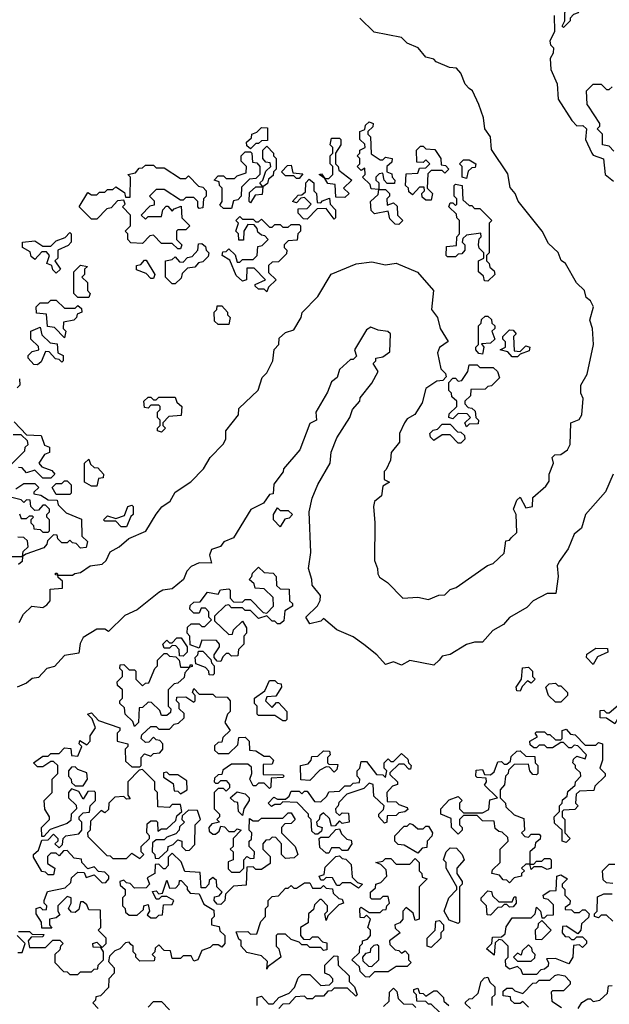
# Model space of a CAD drawing. Extents: x 2494118 to 2687960, y 757339 to 915227.
# Tile 166 of 256: x 2649269 to 2651455, y 786460 to 790109. Entities that reach past the tile are written whole.
import ezdxf

# ---------------------------------------------------------------- set-up
doc = ezdxf.new("R2010")
doc.units = 0

msp = doc.modelspace()

# ---------------------------------------------------------------- linework, layer by layer
at = {"layer": '0CON20XD'}
for points in [[(2651285, 790080), (2651280, 790085), (2651290, 790105), (2651290, 790135), (2651300, 790165), (2651315, 790180), (2651335, 790180), (2651347, 790163), (2651340, 790135), (2651321.7, 790128.3), (2651310, 790115), (2651310, 790105), (2651285, 790080)], [(2651250.8, 790125), (2651251.2, 790065), (2651235, 790030), (2651236.4, 790016.4), (2651247.5, 790005), (2651246.7, 789985), (2651236, 789965), (2651238.6, 789925), (2651261.2, 789871.2), (2651265.7, 789815), (2651316.2, 789735), (2651335, 789716.2), (2651356.7, 789716.7), (2651370, 789705), (2651366.7, 789665), (2651390, 789615), (2651395, 789606.7), (2651433.3, 789593.3), (2651440, 789535), (2651470.7, 789510.7)], [(2649267.5, 787875), (2649283.9, 787906.1), (2649313.9, 787936.1), (2649355, 787931.2), (2649370, 787940), (2649382.5, 787955), (2649381.7, 787998.3), (2649428.3, 788001.7), (2649428.3, 788028.3), (2649411.7, 788041.7), (2649410, 788050), (2649401.7, 788051.7), (2649401.7, 788058.3), (2649408.3, 788058.3), (2649410, 788050), (2649465, 788050), (2649473, 788057), (2649495, 788060), (2649530, 788085), (2649575, 788091.2), (2649590, 788105), (2649605, 788136.7), (2649637.5, 788155), (2649673.8, 788186.2), (2649736.3, 788213.7), (2649775, 788276.7), (2649796.7, 788303.3), (2649826.7, 788325), (2649845, 788357.5), (2649904.1, 788395.9), (2649951.2, 788445), (2649975, 788486.7), (2650024.1, 788535.9), (2650033.8, 788555), (2650033.3, 788585), (2650080, 788645), (2650081.7, 788668.3), (2650153.6, 788736.4), (2650167.5, 788782.5), (2650185, 788800), (2650207.5, 788845), (2650213, 788887), (2650230, 788905), (2650231.7, 788928.3), (2650255, 788950), (2650285, 788960), (2650312.5, 789005), (2650316.4, 789023.6), (2650375, 789083.3), (2650424.2, 789165.8), (2650516.1, 789203.9), (2650575, 789211.2), (2650625, 789201.2), (2650665, 789206.2), (2650743.6, 789173.6), (2650803.3, 789105), (2650795.5, 789035), (2650817.5, 789005), (2650828, 788965), (2650857, 788917), (2650825.7, 788894.3), (2650818.6, 788875), (2650830, 788815), (2650848.3, 788798.3), (2650850, 788785), (2650838.3, 788771.7), (2650815, 788770), (2650775, 788742.5), (2650760.7, 788689.3), (2650733.6, 788646.4), (2650705, 788630), (2650696.2, 788615), (2650676.7, 788575), (2650677, 788543), (2650646.7, 788505), (2650643.3, 788476.7), (2650628.3, 788441.7), (2650620, 788435), (2650620, 788405), (2650640, 788395), (2650615, 788380), (2650610, 788345), (2650585, 788323.3), (2650580.6, 788305), (2650585.8, 788245), (2650584.3, 788105), (2650596.2, 788075), (2650596.9, 788055), (2650603.1, 788043.1), (2650633.2, 788023.2), (2650690, 787965), (2650745, 787968.8), (2650785, 787960), (2650823.6, 787976.4), (2650845, 787977.5), (2650865, 787997.5), (2650887.5, 788005), (2651003.9, 788086.1), (2651025, 788093.8), (2651065, 788132.5), (2651071.7, 788178.3), (2651085, 788180), (2651091.7, 788188.3), (2651111.7, 788208.3), (2651110, 788275), (2651100, 788295), (2651111.7, 788328.3), (2651125, 788340), (2651145, 788300), (2651170, 788305), (2651171.7, 788338.3), (2651220, 788380), (2651231.7, 788398.3), (2651232.5, 788425), (2651247.5, 788465), (2651243, 788487), (2651253, 788497), (2651275, 788497.5), (2651300, 788515), (2651310, 788535), (2651312.5, 788615), (2651343, 788627), (2651353.3, 788645), (2651357.5, 788705), (2651350, 788725), (2651350, 788755), (2651373.3, 788795), (2651396.2, 788905), (2651392.5, 788965), (2651382.5, 788995), (2651396, 789045), (2651385, 789066.7), (2651369.3, 789079.3), (2651362.5, 789105), (2651333.3, 789133.3), (2651292.5, 789205), (2651276.7, 789216.7), (2651265, 789246.7), (2651230, 789280), (2651206.2, 789325), (2651117, 789437), (2651106, 789465), (2651087.1, 789487.1), (2651078.3, 789538.3), (2651018.1, 789628.1), (2651014.3, 789675), (2650993.8, 789705), (2650988.6, 789745), (2650971.4, 789795), (2650948, 789845), (2650935, 789853.8), (2650920.3, 789870.3), (2650905, 789911.2), (2650888.9, 789928.9), (2650862, 789932), (2650813.3, 789953.3), (2650805, 789962.5), (2650775, 789970), (2650746.2, 790005), (2650705, 790022.5), (2650685, 790043.3), (2650583, 790063), (2650530, 790115)], [(2651471.7, 789621.7), (2651455, 789640), (2651430, 789645), (2651430, 789685), (2651410, 789705), (2651420, 789715), (2651420, 789725), (2651378.3, 789788.3), (2651372.5, 789795), (2651370, 789845), (2651395, 789870), (2651425, 789870), (2651445, 789850), (2651455, 789850), (2651465, 789860)], [(2650675, 789350), (2650661.7, 789351.7), (2650641.7, 789371.7), (2650635, 789400), (2650585, 789390), (2650571.7, 789401.7), (2650570, 789435), (2650598.3, 789461.7), (2650600, 789480), (2650571.7, 789481.7), (2650568.3, 789498.3), (2650540, 789525), (2650550, 789535), (2650548.3, 789558.3), (2650535, 789550), (2650520, 789565), (2650530, 789575), (2650530, 789595), (2650520, 789605), (2650530, 789615), (2650530, 789625), (2650550, 789635), (2650548.3, 789648.3), (2650530, 789665), (2650530, 789695), (2650548.3, 789701.7), (2650551.7, 789718.3), (2650565, 789730), (2650580, 789725), (2650578.3, 789711.7), (2650560, 789695), (2650560, 789685), (2650570, 789675), (2650571.7, 789611.7), (2650605, 789590), (2650615, 789590), (2650625, 789600), (2650650, 789595), (2650648.3, 789581.7), (2650630, 789565), (2650630, 789545), (2650648.3, 789538.3), (2650650, 789525), (2650660, 789515), (2650658.3, 789501.7), (2650631.7, 789501.7), (2650620, 789515), (2650615, 789540), (2650601.7, 789538.3), (2650590, 789525), (2650590, 789515), (2650600, 789505), (2650600, 789480), (2650625, 789480), (2650640, 789465), (2650640, 789455), (2650630, 789445), (2650631.7, 789421.7), (2650655, 789430), (2650668.3, 789418.3), (2650670, 789385), (2650690, 789365), (2650675, 789350)], [(2650125, 789630), (2650111.7, 789641.7), (2650110, 789655), (2650128.3, 789671.7), (2650130, 789685), (2650148.3, 789691.7), (2650165, 789710), (2650188.3, 789708.3), (2650188.3, 789661.7), (2650165, 789660), (2650155, 789650), (2650145, 789650), (2650125, 789630)], [(2650475, 789450), (2650441.7, 789451.7), (2650438.3, 789498.3), (2650411.7, 789501.7), (2650400, 789520), (2650380, 789535), (2650388.3, 789538.3), (2650400, 789520), (2650415, 789520), (2650430, 789535), (2650430, 789565), (2650420, 789575), (2650420, 789605), (2650430, 789615), (2650430, 789635), (2650420, 789645), (2650425, 789670), (2650455, 789670), (2650460, 789665), (2650460, 789645), (2650440, 789615), (2650440, 789575), (2650450, 789565), (2650451.7, 789551.7), (2650500, 789515), (2650470, 789485), (2650490, 789465), (2650475, 789450)], [(2650055, 789410), (2650025, 789410), (2650011.7, 789421.7), (2650020, 789435), (2650020, 789485), (2650010, 789495), (2650008.3, 789508.3), (2649990, 789515), (2650005, 789530), (2650025, 789530), (2650035, 789520), (2650065, 789520), (2650075, 789530), (2650108.3, 789541.7), (2650110, 789565), (2650090, 789585), (2650090, 789605), (2650105, 789620), (2650125, 789620), (2650130, 789615), (2650131.7, 789581.7), (2650148.3, 789578.3), (2650160, 789565), (2650160, 789535), (2650145, 789520), (2650121.7, 789518.3), (2650091.7, 789488.3), (2650090, 789455), (2650078.3, 789441.7), (2650061.7, 789438.3), (2650055, 789410)], [(2650125, 789430), (2650120, 789435), (2650121.7, 789468.3), (2650145, 789490), (2650170, 789490), (2650160, 789505), (2650170, 789515), (2650181.7, 789548.3), (2650200, 789565), (2650198.3, 789578.3), (2650181.7, 789581.7), (2650170, 789595), (2650170, 789625), (2650185, 789640), (2650210, 789615), (2650210, 789605), (2650220, 789595), (2650220, 789555), (2650210, 789545), (2650208.3, 789531.7), (2650191.7, 789518.3), (2650188.3, 789501.7), (2650170, 789490), (2650168.3, 789461.7), (2650141.7, 789458.3), (2650125, 789430)], [(2650795, 789440), (2650775, 789440), (2650761.7, 789451.7), (2650760, 789465), (2650770, 789475), (2650768.3, 789488.3), (2650751.7, 789488.3), (2650725, 789460), (2650711.7, 789471.7), (2650710, 789485), (2650700, 789495), (2650701.7, 789538.3), (2650745, 789540), (2650751.7, 789558.3), (2650775, 789560), (2650790, 789575), (2650775, 789590), (2650765, 789580), (2650741.7, 789581.7), (2650740, 789625), (2650755, 789640), (2650765, 789640), (2650775, 789630), (2650808.3, 789628.3), (2650830, 789595), (2650831.7, 789571.7), (2650848.3, 789568.3), (2650860, 789555), (2650845, 789540), (2650835, 789550), (2650795, 789550), (2650781.7, 789538.3), (2650780, 789485), (2650800, 789465), (2650795, 789440)], [(2649865, 789260), (2649855, 789260), (2649835, 789280), (2649795, 789280), (2649765, 789310), (2649751.7, 789308.3), (2649725, 789280), (2649681.7, 789281.7), (2649670, 789295), (2649670, 789315), (2649660, 789325), (2649680, 789345), (2649680, 789385), (2649650, 789415), (2649660, 789425), (2649655, 789440), (2649631.7, 789438.3), (2649608.3, 789411.7), (2649591.7, 789408.3), (2649555, 789370), (2649535, 789370), (2649490, 789415), (2649521.7, 789468.3), (2649535, 789460), (2649555, 789460), (2649565, 789470), (2649585, 789470), (2649595, 789480), (2649615, 789480), (2649625, 789490), (2649658.3, 789468.3), (2649661.7, 789451.7), (2649678.3, 789451.7), (2649680, 789525), (2649670, 789535), (2649698.3, 789541.7), (2649711.7, 789558.3), (2649725, 789560), (2649735, 789570), (2649765, 789570), (2649775, 789560), (2649805, 789560), (2649865, 789520), (2649885, 789520), (2649895, 789530), (2649931.7, 789491.7), (2649948.3, 789488.3), (2649960, 789475), (2649960, 789455), (2649950, 789445), (2649948.3, 789411.7), (2649935, 789410), (2649930, 789415), (2649930, 789435), (2649915, 789450), (2649885, 789450), (2649875, 789440), (2649865, 789440), (2649805, 789480), (2649775, 789480), (2649750, 789455), (2649768.3, 789438.3), (2649768.3, 789421.7), (2649751.7, 789418.3), (2649720, 789385), (2649735, 789370), (2649745, 789380), (2649795, 789380), (2649800, 789405), (2649811.7, 789418.3), (2649818.3, 789418.3), (2649835, 789400), (2649841.7, 789408.3), (2649868.3, 789418.3), (2649870, 789375), (2649900, 789345), (2649885, 789330), (2649855, 789330), (2649850, 789325), (2649850, 789295), (2649870, 789275), (2649865, 789260)], [(2650305, 789520), (2650295, 789520), (2650285, 789530), (2650255, 789530), (2650240, 789545), (2650261.7, 789568.3), (2650275, 789570), (2650281.7, 789541.7), (2650318.3, 789538.3), (2650305, 789520)], [(2650925, 789520), (2650910, 789525), (2650910, 789565), (2650900, 789575), (2650915, 789590), (2650935, 789590), (2650960, 789575), (2650958.3, 789561.7), (2650945, 789560), (2650931.7, 789548.3), (2650925, 789520)], [(2650435, 789370), (2650405, 789410), (2650371.7, 789408.3), (2650335, 789370), (2650321.7, 789371.7), (2650301.7, 789391.7), (2650301.7, 789408.3), (2650335, 789410), (2650350, 789425), (2650325, 789450), (2650311.7, 789448.3), (2650295, 789430), (2650280, 789435), (2650301.7, 789458.3), (2650315, 789460), (2650328.3, 789471.7), (2650330, 789505), (2650341.7, 789518.3), (2650360, 789505), (2650360, 789475), (2650370, 789465), (2650371.7, 789431.7), (2650385, 789430), (2650391.7, 789438.3), (2650418.3, 789448.3), (2650420, 789425), (2650440, 789405), (2650440, 789375), (2650435, 789370)], [(2651005, 789140), (2650991.7, 789141.7), (2650988.3, 789158.3), (2650970, 789175), (2650970, 789215), (2650990, 789225), (2650990, 789245), (2650973, 789263), (2650970, 789275), (2650972.5, 789297.5), (2650980, 789305), (2650978.3, 789318.3), (2650925, 789310), (2650911.7, 789298.3), (2650910, 789285), (2650920, 789275), (2650920, 789255), (2650908.3, 789241.7), (2650895, 789240), (2650885, 789230), (2650855, 789230), (2650850, 789235), (2650851.7, 789268.3), (2650888.3, 789271.7), (2650890, 789305), (2650900, 789315), (2650900, 789365), (2650890, 789375), (2650888.3, 789388.3), (2650860, 789415), (2650865, 789430), (2650875, 789430), (2650885, 789420), (2650890, 789425), (2650890, 789445), (2650880, 789455), (2650880, 789495), (2650885, 789500), (2650910, 789495), (2650911.7, 789441.7), (2650935, 789420), (2650945, 789420), (2650955, 789410), (2650975, 789410), (2651020, 789365), (2651010, 789355), (2651010, 789245), (2651000, 789235), (2651000, 789215), (2651010, 789205), (2651011.7, 789191.7), (2651028.3, 789178.3), (2651030, 789165), (2651005, 789140)], [(2650185, 789100), (2650175, 789110), (2650155, 789110), (2650141.7, 789121.7), (2650141.7, 789128.3), (2650180, 789145), (2650138.3, 789188.3), (2650111.7, 789188.3), (2650110, 789145), (2650095, 789140), (2650071.7, 789161.7), (2650048.3, 789218.3), (2650020, 789235), (2650021.7, 789248.3), (2650035, 789250), (2650045, 789260), (2650068.3, 789238.3), (2650075, 789210), (2650085, 789210), (2650095, 789220), (2650135, 789220), (2650150, 789235), (2650151.7, 789268.3), (2650168.3, 789271.7), (2650190, 789295), (2650178.3, 789308.3), (2650165, 789310), (2650151.7, 789321.7), (2650150, 789335), (2650138.3, 789348.3), (2650115, 789350), (2650100, 789325), (2650098.3, 789291.7), (2650081.7, 789291.7), (2650080, 789315), (2650070, 789325), (2650080, 789355), (2650070, 789365), (2650085, 789380), (2650095, 789370), (2650135, 789370), (2650145, 789360), (2650155, 789360), (2650165, 789370), (2650195, 789340), (2650205, 789340), (2650215, 789350), (2650235, 789350), (2650245, 789340), (2650265, 789340), (2650275, 789350), (2650305, 789350), (2650310, 789345), (2650310, 789325), (2650300, 789315), (2650298.3, 789291.7), (2650265, 789290), (2650250, 789275), (2650250, 789265), (2650260, 789255), (2650258.3, 789241.7), (2650228.3, 789211.7), (2650205, 789210), (2650191.7, 789198.3), (2650191.7, 789171.7), (2650220, 789145), (2650191.7, 789118.3), (2650185, 789100)], [(2649405, 789170), (2649391.7, 789181.7), (2649388.3, 789198.3), (2649370, 789205), (2649380, 789235), (2649368.3, 789248.3), (2649351.7, 789248.3), (2649325, 789220), (2649311.7, 789231.7), (2649308.3, 789248.3), (2649280, 789265), (2649280, 789285), (2649325, 789290), (2649355, 789270), (2649385, 789270), (2649405, 789290), (2649438.3, 789301.7), (2649455, 789320), (2649460, 789315), (2649460, 789285), (2649448.3, 789271.7), (2649410, 789255), (2649410, 789225), (2649400, 789215), (2649420, 789185), (2649405, 789170)], [(2649845, 789130), (2649835, 789130), (2649810, 789155), (2649810, 789215), (2649835, 789220), (2649845, 789230), (2649861.7, 789211.7), (2649875, 789210), (2649891.7, 789228.3), (2649908.3, 789231.7), (2649930, 789255), (2649931.7, 789278.3), (2649945, 789280), (2649958.3, 789268.3), (2649960, 789255), (2649970, 789245), (2649968.3, 789231.7), (2649948.3, 789211.7), (2649931.7, 789208.3), (2649918.3, 789191.7), (2649891.7, 789188.3), (2649871.7, 789168.3), (2649868.3, 789151.7), (2649845, 789130)], [(2649765, 789150), (2649755, 789150), (2649738.3, 789168.3), (2649701.7, 789181.7), (2649701.7, 789198.3), (2649718.3, 789201.7), (2649731.7, 789218.3), (2649738.3, 789218.3), (2649770, 789165), (2649765, 789150)], [(2649525, 789080), (2649485, 789080), (2649470, 789095), (2649470, 789175), (2649495, 789200), (2649520, 789195), (2649510, 789185), (2649510, 789165), (2649500, 789155), (2649520, 789135), (2649520, 789105), (2649530, 789095), (2649525, 789080)], [(2649435, 788930), (2649398.3, 788968.3), (2649371.7, 788971.7), (2649368.3, 789018.3), (2649331.7, 789021.7), (2649330, 789045), (2649345, 789060), (2649375, 789060), (2649385, 789070), (2649405, 789070), (2649435, 789040), (2649475, 789040), (2649485, 789050), (2649498.3, 789038.3), (2649500, 789025), (2649481.7, 789018.3), (2649480, 789005), (2649470, 788995), (2649431.7, 788988.3), (2649430, 788965), (2649440, 788955), (2649435, 788930)], [(2650045, 788980), (2650005, 788980), (2649991.7, 788991.7), (2649990, 789025), (2650000, 789035), (2650001.7, 789048.3), (2650018.3, 789048.3), (2650040, 789025), (2650040, 789015), (2650050, 789005), (2650045, 788980)], [(2650985, 788870), (2650971.7, 788871.7), (2650960, 788885), (2650960, 788895), (2650970, 788905), (2650970, 788975), (2650980, 788985), (2650981.7, 788998.3), (2650995, 789010), (2651005, 789010), (2651018.3, 788998.3), (2651020, 788985), (2651030, 788975), (2651030, 788965), (2651020, 788955), (2651030, 788925), (2651015, 788910), (2650981.7, 788908.3), (2650990, 788895), (2650985, 788870)], [(2651468.8, 788425), (2651440.8, 788359.2), (2651366.7, 788275), (2651352, 788225), (2651325, 788202), (2651302.2, 788147.8), (2651268.7, 788101.3), (2651261.4, 788085), (2651266, 788045), (2651257, 787983), (2651225, 787982.5), (2651173.3, 787955), (2651148.8, 787931.2), (2651085, 787893.8), (2651062.5, 787867.5), (2651023.8, 787845), (2650985, 787802.5), (2650955, 787802.5), (2650925, 787794), (2650865, 787756.2), (2650835, 787750), (2650823.8, 787735), (2650805, 787716.7), (2650715, 787734), (2650685, 787717.5), (2650655, 787728.8), (2650625, 787720), (2650593.3, 787755), (2650545, 787793.8), (2650505, 787822.5), (2650445, 787847.5), (2650395, 787890), (2650385, 787880), (2650345, 787870), (2650330, 787895), (2650373, 787937), (2650383.6, 787956.4), (2650383.8, 787975), (2650353, 788013), (2650352.5, 788035), (2650340, 788075), (2650348.8, 788135), (2650342.5, 788285), (2650353.6, 788336.4), (2650373.9, 788386.1), (2650420, 788465), (2650423.6, 788506.4), (2650445, 788560), (2650492.5, 788635), (2650502.5, 788665), (2650530, 788695), (2650531.7, 788708.3), (2650575, 788762.5), (2650597.5, 788805), (2650580, 788835), (2650590, 788845), (2650590, 788855), (2650615, 788860), (2650641.7, 788878.3), (2650643.3, 788945), (2650633.8, 788953.8), (2650598.3, 788958.3), (2650570.7, 788969.3), (2650555, 788960), (2650510, 788885), (2650518.3, 788861.7), (2650505, 788850), (2650495, 788850), (2650455, 788812.5), (2650446.7, 788783.3), (2650425, 788767.5), (2650410.7, 788729.3), (2650366.7, 788655), (2650370, 788625), (2650345, 788612.5), (2650307.5, 788515), (2650247.5, 788445), (2650246.2, 788433.8), (2650211.7, 788388.3), (2650208.3, 788351.7), (2650195, 788350), (2650173, 788317), (2650126.1, 788293.9), (2650061.7, 788188.3), (2650026, 788174), (2650013.8, 788156.2), (2649980, 788145), (2649973.3, 788125), (2649980, 788095), (2649935, 788096.2), (2649905, 788082), (2649888.8, 788065), (2649875.9, 788034.1), (2649835, 788000), (2649800, 787995), (2649785, 787986.7), (2649705, 787922.5), (2649659.5, 787900.5), (2649598.3, 787841.7), (2649585, 787850), (2649555, 787850), (2649505, 787820), (2649493, 787797), (2649488.3, 787761.7), (2649435, 787753.3), (2649398.3, 787711.7), (2649370, 787705), (2649338.3, 787671.7), (2649315, 787667.5), (2649295, 787650), (2649260, 787635)], [(2649335, 788830), (2649321.7, 788831.7), (2649300, 788855), (2649300, 788865), (2649315, 788880), (2649340, 788885), (2649338.3, 788898.3), (2649310, 788925), (2649310, 788955), (2649345, 788970), (2649351.7, 788941.7), (2649381.7, 788911.7), (2649408.3, 788908.3), (2649410, 788875), (2649430, 788865), (2649430, 788845), (2649425, 788840), (2649415, 788850), (2649401.7, 788851.7), (2649378.3, 788878.3), (2649365, 788880), (2649348.3, 788841.7), (2649335, 788830)], [(2651115, 788860), (2651095, 788860), (2651078.3, 788878.3), (2651050, 788885), (2651070, 788895), (2651070, 788915), (2651060, 788925), (2651060, 788935), (2651085, 788960), (2651098.3, 788958.3), (2651110, 788945), (2651100, 788935), (2651101.7, 788881.7), (2651125, 788880), (2651145, 788900), (2651160, 788895), (2651158.3, 788881.7), (2651125, 788870), (2651115, 788860)], [(2650925, 788600), (2650920, 788615), (2650940, 788635), (2650928.3, 788648.3), (2650895, 788650), (2650875, 788630), (2650860, 788635), (2650861.7, 788648.3), (2650890, 788675), (2650890, 788695), (2650871.7, 788711.7), (2650870, 788725), (2650860, 788735), (2650860, 788765), (2650875, 788780), (2650885, 788780), (2650895, 788770), (2650908.3, 788771.7), (2650930, 788805), (2650935, 788830), (2650965, 788830), (2650975, 788820), (2651025, 788820), (2651040, 788805), (2651048.3, 788781.7), (2651018.3, 788751.7), (2651005, 788750), (2650995, 788740), (2650941.7, 788738.3), (2650940, 788715), (2650920, 788695), (2650920, 788685), (2650931.7, 788671.7), (2650945, 788670), (2650958.3, 788658.3), (2650960, 788635), (2650970, 788625), (2650968.3, 788611.7), (2650935, 788610), (2650925, 788600)], [(2649268.3, 788778.3), (2649270, 788755), (2649260, 788745)], [(2649795, 788580), (2649780, 788585), (2649780, 788595), (2649790, 788605), (2649790, 788625), (2649780, 788635), (2649780, 788655), (2649790, 788665), (2649790, 788675), (2649785, 788680), (2649755, 788680), (2649745, 788670), (2649731.7, 788671.7), (2649730, 788695), (2649745, 788710), (2649755, 788710), (2649765, 788700), (2649775, 788700), (2649785, 788710), (2649845, 788710), (2649851.7, 788691.7), (2649870, 788675), (2649868.3, 788641.7), (2649821.7, 788638.3), (2649800, 788615), (2649800, 788605), (2649810, 788595), (2649795, 788580)], [(2649248.3, 788618.3), (2649295, 788570), (2649348.3, 788568.3), (2649361.7, 788531.7), (2649380, 788525), (2649380, 788505), (2649361.7, 788498.3), (2649340, 788465), (2649351.7, 788451.7), (2649388.3, 788438.3), (2649400, 788425), (2649385, 788410), (2649355, 788410), (2649325, 788440), (2649295, 788430), (2649278.3, 788448.3), (2649265, 788450)], [(2650905, 788540), (2650895, 788540), (2650865, 788570), (2650835, 788570), (2650805, 788550), (2650791.7, 788561.7), (2650790, 788575), (2650801.7, 788588.3), (2650818.3, 788591.7), (2650835, 788610), (2650865, 788610), (2650891.7, 788581.7), (2650905, 788580), (2650918.3, 788568.3), (2650920, 788555), (2650905, 788540)], [(2649238.3, 788461.7), (2649288.3, 788511.7), (2649290, 788525), (2649300, 788535), (2649298.3, 788548.3), (2649275, 788570), (2649245, 788570)], [(2649555, 788380), (2649535, 788380), (2649510, 788395), (2649510, 788465), (2649525, 788480), (2649531.7, 788461.7), (2649545, 788450), (2649558.3, 788448.3), (2649580, 788425), (2649578.3, 788411.7), (2649561.7, 788408.3), (2649555, 788380)], [(2649255, 788370), (2649285, 788390), (2649325, 788390), (2649340, 788375), (2649321.7, 788358.3), (2649321.7, 788351.7), (2649347, 788347), (2649375, 788330), (2649408.3, 788328.3), (2649411.7, 788311.7), (2649441.7, 788281.7), (2649498.3, 788258.3), (2649500, 788195), (2649520, 788175), (2649515, 788152.5), (2649495, 788150), (2649478.3, 788168.3), (2649465, 788170), (2649455, 788180), (2649445, 788170), (2649425, 788170), (2649410, 788185), (2649408.3, 788198.3), (2649395, 788200), (2649371.7, 788178.3), (2649370, 788165), (2649358.3, 788151.7), (2649291.7, 788128.3), (2649280, 788120), (2649278.3, 788101.7), (2649265, 788090)], [(2649455, 788350), (2649405, 788350), (2649390, 788375), (2649405, 788390), (2649425, 788390), (2649435, 788400), (2649445, 788400), (2649460, 788385), (2649460, 788355), (2649455, 788350)], [(2649375, 788210), (2649380, 788215), (2649380, 788255), (2649370, 788265), (2649370, 788275), (2649380, 788285), (2649380, 788295), (2649365, 788310), (2649355, 788310), (2649338.3, 788291.7), (2649325, 788290), (2649310, 788305), (2649308.3, 788328.3), (2649295, 788330), (2649285, 788320), (2649275, 788330), (2649235, 788340)], [(2649665, 788230), (2649645, 788230), (2649625, 788250), (2649585, 788250), (2649580, 788255), (2649595, 788270), (2649625, 788260), (2649658.3, 788271.7), (2649670, 788305), (2649685, 788310), (2649690, 788305), (2649690, 788275), (2649681.7, 788268.3), (2649665, 788230)], [(2650235, 788230), (2650210, 788255), (2650210, 788275), (2650225, 788300), (2650235, 788290), (2650265, 788290), (2650280, 788275), (2650268.3, 788261.7), (2650251.7, 788258.3), (2650235, 788230)], [(2649268.3, 788278.3), (2649275, 788260), (2649295, 788260), (2649305, 788270), (2649315, 788270), (2649320, 788265), (2649310, 788255), (2649310, 788245), (2649320, 788235), (2649321.7, 788221.7), (2649345, 788220), (2649355, 788210), (2649375, 788210)], [(2649235, 788120), (2649280, 788120), (2649281.7, 788138.3), (2649300, 788155), (2649298.3, 788178.3), (2649285, 788190), (2649261.7, 788191.7)], [(2650015, 787730), (2650001.7, 787731.7), (2649990, 787745), (2649990, 787755), (2650010, 787785), (2650010, 787795), (2649998.3, 787808.3), (2649945, 787810), (2649935, 787780), (2649901.7, 787791.7), (2649900, 787825), (2649890, 787835), (2649891.7, 787858.3), (2649905, 787870), (2649935, 787870), (2649945, 787860), (2649955, 787860), (2649980, 787885), (2649970, 787895), (2649970, 787915), (2649958.3, 787928.3), (2649941.7, 787928.3), (2649935, 787910), (2649915, 787910), (2649900, 787925), (2649901.7, 787938.3), (2649915, 787950), (2649938.3, 787951.7), (2649965, 787987.5), (2650005, 787980), (2650013.3, 787996.7), (2650045, 788000), (2650050, 787995), (2650050, 787965), (2650061.7, 787951.7), (2650095, 787950), (2650105, 787960), (2650125, 787960), (2650171.7, 787911.7), (2650185, 787910), (2650210, 787935), (2650208.3, 787968.3), (2650175, 788000), (2650141.7, 788001.7), (2650138.3, 788018.3), (2650120, 788035), (2650130, 788045), (2650131.7, 788058.3), (2650155, 788080), (2650175, 788060), (2650208.3, 788058.3), (2650220, 788045), (2650221.7, 788011.7), (2650235, 788000), (2650268.3, 787998.3), (2650270, 787955), (2650280, 787945), (2650280, 787935), (2650251.7, 787918.3), (2650248.3, 787881.7), (2650235, 787870), (2650225, 787870), (2650215, 787880), (2650205, 787880), (2650185, 787900), (2650155, 787890), (2650125, 787920), (2650105, 787920), (2650095, 787930), (2650055, 787930), (2650045, 787940), (2650031.7, 787938.3), (2649991.7, 787898.3), (2649991.7, 787881.7), (2650045, 787830), (2650058.3, 787831.7), (2650061.7, 787848.3), (2650095, 787880), (2650110, 787855), (2650110, 787835), (2650100, 787825), (2650100, 787795), (2650080, 787775), (2650078.3, 787751.7), (2650055, 787750), (2650045, 787760), (2650035, 787760), (2650021.7, 787748.3), (2650015, 787730)], [(2649875, 787750), (2649861.7, 787751.7), (2649860, 787775), (2649848.3, 787788.3), (2649835, 787790), (2649825, 787780), (2649805, 787780), (2649800, 787795), (2649815, 787810), (2649825, 787800), (2649835, 787800), (2649851.7, 787818.3), (2649868.3, 787818.3), (2649890, 787785), (2649890, 787765), (2649875, 787750)], [(2649695, 787490), (2649688.3, 787508.3), (2649660, 787535), (2649658.3, 787558.3), (2649640, 787575), (2649640, 787585), (2649650, 787595), (2649650, 787625), (2649631.7, 787641.7), (2649630, 787655), (2649650, 787675), (2649650, 787695), (2649640, 787705), (2649641.7, 787718.3), (2649655, 787720), (2649675, 787700), (2649695, 787700), (2649700, 787695), (2649700, 787665), (2649725, 787640), (2649735, 787650), (2649748.3, 787651.7), (2649770, 787705), (2649780, 787715), (2649780, 787735), (2649805, 787760), (2649815, 787760), (2649825, 787750), (2649848.3, 787748.3), (2649860, 787735), (2649865, 787710), (2649900, 787710), (2649901.7, 787718.3), (2649908.3, 787718.3), (2649908.3, 787711.7), (2649900, 787710), (2649881.7, 787688.3), (2649878.3, 787671.7), (2649855, 787650), (2649841.7, 787648.3), (2649820, 787625), (2649820, 787565), (2649830, 787555), (2649828.3, 787541.7), (2649815, 787530), (2649795, 787530), (2649788.3, 787548.3), (2649758.3, 787578.3), (2649745, 787580), (2649725, 787560), (2649711.7, 787558.3), (2649710, 787505), (2649695, 787490)], [(2649985, 787680), (2649971.7, 787681.7), (2649970, 787695), (2649958.3, 787708.3), (2649921.7, 787721.7), (2649920, 787745), (2649930, 787755), (2649931.7, 787768.3), (2649948.3, 787768.3), (2649978.3, 787738.3), (2649980, 787725), (2649990, 787715), (2649990, 787685), (2649985, 787680)], [(2651395, 787720), (2651370, 787745), (2651371.7, 787758.3), (2651405, 787780), (2651448.3, 787778.3), (2651450, 787765), (2651411.7, 787748.3), (2651395, 787720)], [(2651125, 787620), (2651111.7, 787621.7), (2651110, 787635), (2651130, 787665), (2651133, 787707), (2651155, 787710), (2651170, 787695), (2651170, 787675), (2651180, 787665), (2651165, 787650), (2651151.7, 787658.3), (2651131.7, 787638.3), (2651125, 787620)], [(2650255, 787510), (2650245, 787510), (2650215, 787530), (2650155, 787530), (2650150, 787535), (2650150, 787565), (2650140, 787575), (2650140, 787595), (2650178.3, 787621.7), (2650195, 787660), (2650215, 787660), (2650225, 787650), (2650238.3, 787648.3), (2650240, 787635), (2650218.3, 787601.7), (2650185, 787600), (2650180, 787585), (2650205, 787560), (2650221.7, 787578.3), (2650228.3, 787578.3), (2650260, 787545), (2650260, 787515), (2650255, 787510)], [(2651275, 787580), (2651255, 787580), (2651230, 787605), (2651220, 787635), (2651231.7, 787648.3), (2651255, 787650), (2651265, 787640), (2651275, 787640), (2651300, 787615), (2651300, 787605), (2651275, 787580)], [(2649525, 786810), (2649518.3, 786828.3), (2649505, 786840), (2649495, 786840), (2649488.3, 786811.7), (2649475, 786800), (2649461.7, 786801.7), (2649450, 786815), (2649460, 786835), (2649460, 786855), (2649445, 786860), (2649410, 786825), (2649410, 786805), (2649418.3, 786791.7), (2649405, 786780), (2649380, 786775), (2649380, 786755), (2649388.3, 786741.7), (2649351.7, 786741.7), (2649350, 786765), (2649330, 786795), (2649330, 786815), (2649345, 786820), (2649355, 786810), (2649368.3, 786811.7), (2649370, 786825), (2649360, 786835), (2649360, 786845), (2649371.7, 786878.3), (2649438.3, 786891.7), (2649458.3, 786911.7), (2649461.7, 786928.3), (2649485, 786950), (2649508.3, 786948.3), (2649515, 786930), (2649545, 786940), (2649575, 786910), (2649588.3, 786911.7), (2649600, 786925), (2649600, 786935), (2649585, 786950), (2649561.7, 786951.7), (2649545, 786970), (2649521.7, 786961.7), (2649500, 786985), (2649498.3, 786998.3), (2649471.7, 787001.7), (2649445, 787030), (2649431.7, 787028.3), (2649415, 787010), (2649405, 787020), (2649385, 787020), (2649371.7, 787008.3), (2649371.7, 786981.7), (2649400, 786965), (2649395, 786940), (2649375, 786940), (2649365, 786950), (2649351.7, 786951.7), (2649320, 787005), (2649320, 787015), (2649338.3, 787031.7), (2649351.7, 787068.3), (2649375, 787070), (2649395, 787090), (2649410, 787075), (2649410, 787065), (2649400, 787055), (2649415, 787040), (2649428.3, 787051.7), (2649430, 787075), (2649440, 787085), (2649488.3, 787091.7), (2649500, 787105), (2649500, 787135), (2649490, 787145), (2649490, 787155), (2649505, 787170), (2649528.3, 787171.7), (2649530, 787195), (2649550, 787215), (2649550, 787245), (2649545, 787250), (2649521.7, 787248.3), (2649505, 787220), (2649488.3, 787248.3), (2649461.7, 787258.3), (2649450, 787245), (2649450, 787225), (2649478.3, 787198.3), (2649480, 787185), (2649460, 787165), (2649458.3, 787141.7), (2649445, 787130), (2649381.7, 787108.3), (2649358.3, 787081.7), (2649351.7, 787081.7), (2649350, 787115), (2649380, 787145), (2649380, 787155), (2649363, 787183), (2649360, 787215), (2649390, 787245), (2649390, 787295), (2649410, 787315), (2649410, 787345), (2649395, 787360), (2649385, 787360), (2649355, 787340), (2649335, 787340), (2649320, 787355), (2649355, 787380), (2649375, 787380), (2649385, 787390), (2649415, 787390), (2649435, 787410), (2649458.3, 787408.3), (2649461.7, 787381.7), (2649485, 787380), (2649500, 787415), (2649490, 787425), (2649491.7, 787438.3), (2649518.3, 787421.7), (2649530, 787435), (2649530, 787455), (2649550, 787485), (2649538.3, 787518.3), (2649520, 787535), (2649535, 787540), (2649561.7, 787511.7), (2649640, 787485), (2649640, 787475), (2649630, 787465), (2649630, 787435), (2649670, 787425), (2649670, 787415), (2649660, 787405), (2649661.7, 787361.7), (2649685, 787340), (2649715, 787340), (2649720, 787345), (2649720, 787375), (2649731.7, 787388.3), (2649755, 787380), (2649765, 787390), (2649788.3, 787391.7), (2649800, 787405), (2649800, 787425), (2649788.3, 787438.3), (2649775, 787440), (2649765, 787450), (2649748.3, 787431.7), (2649735, 787430), (2649720, 787445), (2649721.7, 787458.3), (2649755, 787490), (2649775, 787490), (2649785, 787480), (2649825, 787480), (2649841.7, 787498.3), (2649858.3, 787501.7), (2649878.3, 787521.7), (2649878.3, 787538.3), (2649860, 787555), (2649860, 787575), (2649850, 787585), (2649851.7, 787598.3), (2649885, 787600), (2649915, 787580), (2649920, 787585), (2649920, 787605), (2649910, 787615), (2649915, 787630), (2649935, 787610), (2649985, 787610), (2649995, 787600), (2650038.3, 787598.3), (2650050, 787585), (2650050, 787545), (2650040, 787535), (2650030, 787505), (2650050, 787475), (2650021.7, 787448.3), (2650018.3, 787431.7), (2650005, 787430), (2649991.7, 787418.3), (2649991.7, 787401.7), (2650005, 787390), (2650045, 787390), (2650078.3, 787421.7), (2650081.7, 787448.3), (2650105, 787450), (2650120, 787435), (2650121.7, 787401.7), (2650145, 787400), (2650175, 787380), (2650195, 787380), (2650210, 787365), (2650205, 787350), (2650171.7, 787348.3), (2650171.7, 787311.7), (2650245, 787310), (2650250, 787305), (2650245, 787300), (2650201.7, 787298.3), (2650200, 787265), (2650195, 787260), (2650175, 787280), (2650155, 787280), (2650145, 787270), (2650135, 787270), (2650122.5, 787295), (2650130, 787315), (2650128.3, 787338.3), (2650115, 787350), (2650055, 787350), (2650021.7, 787328.3), (2650018.3, 787311.7), (2650005, 787310), (2649991.7, 787298.3), (2649990, 787285), (2649995, 787280), (2650005, 787280), (2650015, 787290), (2650035, 787290), (2650047.5, 787275), (2650047.5, 787262.5), (2650035, 787250), (2650025, 787260), (2650005, 787260), (2649990, 787245), (2649990, 787185), (2650010, 787165), (2650010, 787155), (2650000, 787145), (2650010, 787135), (2649981.7, 787128.3), (2649970, 787115), (2649971.7, 787101.7), (2649985, 787090), (2649995, 787090), (2650008.3, 787101.7), (2650015, 787120), (2650028.3, 787118.3), (2650045, 787100), (2650065, 787100), (2650075, 787110), (2650090, 787105), (2650060, 787075), (2650060, 787045), (2650050, 787035), (2650060, 787025), (2650060, 786995), (2650041.7, 786988.3), (2650041.7, 786961.7), (2650055, 786950), (2650085, 786950), (2650100, 786965), (2650100, 786995), (2650111.7, 787008.3), (2650125, 787000), (2650138.3, 787001.7), (2650140, 787025), (2650120, 787045), (2650120, 787065), (2650128.3, 787071.7), (2650130, 787095), (2650120, 787105), (2650121.7, 787148.3), (2650135, 787140), (2650155, 787140), (2650165, 787150), (2650245, 787150), (2650265, 787170), (2650275, 787170), (2650290, 787145), (2650275, 787130), (2650251.7, 787128.3), (2650240, 787115), (2650240, 787095), (2650290, 787045), (2650300, 787015), (2650287, 787003), (2650255, 787000), (2650240, 787015), (2650240, 787055), (2650218.3, 787078.3), (2650205, 787080), (2650195, 787070), (2650181.7, 787068.3), (2650170, 787055), (2650170, 787035), (2650198.3, 787008.3), (2650198.3, 786981.7), (2650165, 786960), (2650145, 786960), (2650135, 786970), (2650111.7, 786968.3), (2650108.3, 786901.7), (2650061.7, 786898.3), (2650031.7, 786868.3), (2650030, 786845), (2650015, 786830), (2650001.7, 786831.7), (2649990, 786845), (2649991.7, 786858.3), (2650008.3, 786861.7), (2650020, 786875), (2650000, 786895), (2649998.3, 786918.3), (2649985, 786930), (2649971.7, 786918.3), (2649970, 786905), (2649958.3, 786891.7), (2649941.7, 786891.7), (2649938.3, 786948.3), (2649881.7, 786951.7), (2649868.3, 786988.3), (2649835, 787020), (2649820, 787005), (2649820, 786975), (2649808.3, 786961.7), (2649801.7, 786961.7), (2649785, 786980), (2649771.7, 786978.3), (2649770, 786945), (2649741.7, 786928.3), (2649750, 786905), (2649738.3, 786891.7), (2649695, 786890), (2649678.3, 786908.3), (2649665, 786910), (2649655, 786920), (2649640, 786915), (2649641.7, 786901.7), (2649660, 786885), (2649660, 786865), (2649650, 786855), (2649650, 786825), (2649660, 786815), (2649661.7, 786801.7), (2649675, 786790), (2649705, 786790), (2649728.3, 786811.7), (2649730, 786825), (2649745, 786830), (2649750, 786805), (2649741.7, 786791.7), (2649755, 786780), (2649775, 786780), (2649785, 786790), (2649798.3, 786791.7), (2649801.7, 786828.3), (2649835, 786830), (2649840, 786845), (2649815, 786860), (2649795, 786860), (2649785, 786850), (2649775, 786850), (2649761.7, 786878.3), (2649775, 786880), (2649785, 786870), (2649798.3, 786871.7), (2649815, 786920), (2649825, 786890), (2649848.3, 786891.7), (2649860, 786905), (2649861.7, 786918.3), (2649868.3, 786918.3), (2649890, 786895), (2649890, 786885), (2649901.7, 786871.7), (2649935, 786870), (2649951.7, 786831.7), (2649988.3, 786808.3), (2649990, 786785), (2649980, 786775), (2649980, 786755), (2650008.3, 786748.3), (2650011.7, 786731.7), (2650030, 786715), (2650030, 786685), (2650018.3, 786671.7), (2650005, 786680), (2649985, 786680), (2649975, 786670), (2649945, 786660), (2649930, 786625), (2649915, 786620), (2649905, 786640), (2649875, 786640), (2649865, 786630), (2649835, 786630), (2649828.3, 786658.3), (2649805, 786660), (2649785, 786680), (2649771.7, 786668.3), (2649770, 786655), (2649760, 786645), (2649770, 786635), (2649768.3, 786621.7), (2649715, 786620), (2649700, 786635), (2649700, 786645), (2649690, 786655), (2649690, 786675), (2649681.7, 786681.7)], [(2651475, 787500), (2651445, 787520), (2651421.7, 787521.7), (2651421.7, 787548.3), (2651435, 787550), (2651445, 787540), (2651455, 787540), (2651488.3, 787568.3), (2651490, 787525), (2651475, 787500)], [(2651295, 787060), (2651280, 787065), (2651280, 787105), (2651251.7, 787131.7), (2651250, 787155), (2651270, 787175), (2651270, 787195), (2651280, 787205), (2651281.7, 787218.3), (2651298.3, 787231.7), (2651301.7, 787248.3), (2651328.3, 787271.7), (2651330, 787285), (2651350, 787305), (2651348.3, 787318.3), (2651330, 787335), (2651330, 787345), (2651320, 787355), (2651321.7, 787368.3), (2651335, 787380), (2651365, 787370), (2651370, 787385), (2651338.3, 787418.3), (2651325, 787420), (2651315, 787410), (2651305, 787410), (2651285, 787430), (2651275, 787430), (2651245, 787410), (2651225, 787410), (2651215, 787420), (2651195, 787420), (2651185, 787410), (2651175, 787410), (2651161.7, 787421.7), (2651160, 787435), (2651188.3, 787451.7), (2651180, 787465), (2651185, 787470), (2651215, 787470), (2651225, 787460), (2651235, 787460), (2651255, 787440), (2651275, 787440), (2651280, 787445), (2651280, 787475), (2651295, 787480), (2651311.7, 787461.7), (2651328.3, 787458.3), (2651365, 787420), (2651405, 787420), (2651415, 787430), (2651430, 787425), (2651430, 787365), (2651420, 787335), (2651440, 787315), (2651440, 787305), (2651401.7, 787268.3), (2651397, 787253), (2651345, 787250), (2651331.7, 787238.3), (2651330, 787205), (2651340, 787195), (2651327.5, 787182.5), (2651285, 787180), (2651280, 787175), (2651280, 787155), (2651290, 787145), (2651290, 787095), (2651310, 787075), (2651295, 787060)], [(2650375, 787090), (2650365, 787090), (2650351.7, 787101.7), (2650350, 787145), (2650340, 787155), (2650340, 787165), (2650298.3, 787208.3), (2650245, 787210), (2650235, 787200), (2650215, 787200), (2650202.5, 787192.5), (2650190, 787205), (2650211.7, 787228.3), (2650225, 787220), (2650255, 787220), (2650268.3, 787231.7), (2650275, 787250), (2650305, 787250), (2650315, 787240), (2650325, 787250), (2650335, 787250), (2650361.7, 787211.7), (2650385, 787210), (2650408.3, 787231.7), (2650415, 787247.5), (2650455, 787250), (2650475, 787270), (2650495, 787270), (2650505, 787280), (2650528.3, 787281.7), (2650530, 787295), (2650520, 787305), (2650520, 787325), (2650530, 787335), (2650535, 787360), (2650555, 787360), (2650591.7, 787311.7), (2650615, 787310), (2650625, 787300), (2650630, 787325), (2650620, 787335), (2650620, 787355), (2650635, 787370), (2650645, 787360), (2650655, 787360), (2650685, 787390), (2650708.3, 787368.3), (2650710, 787355), (2650720, 787345), (2650718.3, 787331.7), (2650711.7, 787331.7), (2650695, 787350), (2650675, 787350), (2650641.7, 787318.3), (2650641.7, 787311.7), (2650670, 787285), (2650670, 787275), (2650651.7, 787268.3), (2650630, 787245), (2650631.7, 787211.7), (2650665, 787210), (2650675, 787200), (2650705, 787190), (2650708.3, 787181.7), (2650697, 787173), (2650675, 787170), (2650665, 787160), (2650631.7, 787158.3), (2650630, 787135), (2650621.7, 787131.7), (2650600, 787155), (2650600, 787165), (2650618.3, 787181.7), (2650620, 787195), (2650581.7, 787231.7), (2650580, 787275), (2650565, 787280), (2650545, 787260), (2650481.7, 787238.3), (2650451.7, 787208.3), (2650450, 787195), (2650440, 787185), (2650441.7, 787171.7), (2650455, 787160), (2650465, 787170), (2650488.3, 787168.3), (2650490, 787135), (2650465, 787130), (2650455, 787140), (2650438.3, 787121.7), (2650425, 787120), (2650418.3, 787148.3), (2650395, 787170), (2650381.7, 787158.3), (2650380, 787145), (2650370, 787135), (2650371.7, 787121.7), (2650390, 787115), (2650388.3, 787101.7), (2650375, 787090)], [(2650345, 787290), (2650311.7, 787291.7), (2650310, 787345), (2650338.3, 787351.7), (2650350, 787365), (2650351.7, 787378.3), (2650375, 787380), (2650395, 787400), (2650418.3, 787398.3), (2650420, 787385), (2650410, 787375), (2650410, 787355), (2650415, 787350), (2650448.3, 787348.3), (2650445, 787330), (2650435, 787320), (2650418.3, 787338.3), (2650405, 787340), (2650381.7, 787328.3), (2650345, 787290)], [(2651085, 786910), (2651075, 786920), (2651061.7, 786921.7), (2651048.3, 786938.3), (2651020, 786945), (2651021.7, 786958.3), (2651050, 786985), (2651050, 787035), (2651080, 787065), (2651078.3, 787078.3), (2651058.3, 787098.3), (2651045, 787100), (2651031.7, 787111.7), (2651028.3, 787138.3), (2650985, 787140), (2650965, 787160), (2650915, 787160), (2650900, 787145), (2650900, 787125), (2650910, 787115), (2650910, 787105), (2650895, 787090), (2650870, 787115), (2650868.3, 787148.3), (2650830, 787165), (2650830, 787185), (2650861.7, 787218.3), (2650895, 787230), (2650910, 787215), (2650900, 787205), (2650900, 787185), (2650915, 787170), (2650985, 787170), (2651008.3, 787181.7), (2651011.7, 787218.3), (2651040, 787225), (2650991.7, 787271.7), (2651000, 787285), (2650998.3, 787298.3), (2650965, 787300), (2650960, 787305), (2650961.7, 787328.3), (2650985, 787330), (2650991.7, 787311.7), (2651015, 787310), (2651028.3, 787321.7), (2651041.7, 787358.3), (2651055, 787360), (2651065, 787350), (2651075, 787350), (2651088.3, 787361.7), (2651091.7, 787378.3), (2651111.7, 787398.3), (2651125, 787400), (2651145, 787380), (2651178.3, 787378.3), (2651180, 787355), (2651190, 787345), (2651190, 787315), (2651185, 787310), (2651171.7, 787311.7), (2651160, 787325), (2651155, 787350), (2651101.7, 787348.3), (2651081.7, 787328.3), (2651080, 787315), (2651070, 787305), (2651067, 787273), (2651050, 787255), (2651050, 787225), (2651070, 787205), (2651071.7, 787191.7), (2651101.7, 787161.7), (2651138.3, 787148.3), (2651140, 787105), (2651130, 787095), (2651141.7, 787081.7), (2651155, 787080), (2651165, 787090), (2651195, 787090), (2651200, 787085), (2651198.3, 787071.7), (2651181.7, 787058.3), (2651178.3, 787041.7), (2651160, 787025), (2651160, 786980), (2651175, 786980), (2651185, 786990), (2651205, 786990), (2651215, 787000), (2651235, 787000), (2651240, 786995), (2651240, 786965), (2651225, 786960), (2651205, 786970), (2651175, 786970), (2651165, 786960), (2651160, 786980), (2651145, 786980), (2651130, 786965), (2651140, 786955), (2651130, 786945), (2651130, 786935), (2651101.7, 786928.3), (2651085, 786910)], [(2649505, 787270), (2649520, 787295), (2649518.3, 787318.3), (2649485, 787330), (2649475, 787340), (2649461.7, 787338.3), (2649450, 787325), (2649450, 787305), (2649460, 787295), (2649461.7, 787281.7), (2649475, 787270), (2649505, 787270)], [(2649715, 787000), (2649730, 787015), (2649720, 787025), (2649720, 787045), (2649750, 787075), (2649750, 787085), (2649740, 787095), (2649741.7, 787128.3), (2649755, 787140), (2649775, 787140), (2649780, 787135), (2649781.7, 787101.7), (2649795, 787110), (2649815, 787110), (2649848.3, 787141.7), (2649851.7, 787158.3), (2649870, 787175), (2649865, 787200), (2649835, 787200), (2649825, 787190), (2649781.7, 787191.7), (2649780, 787245), (2649770, 787255), (2649770, 787285), (2649725, 787330), (2649711.7, 787328.3), (2649670, 787285), (2649670, 787235), (2649678.3, 787221.7), (2649665, 787220), (2649655, 787230), (2649621.7, 787228.3), (2649600, 787205), (2649598.3, 787181.7), (2649585, 787170), (2649571.7, 787178.3), (2649531.7, 787138.3), (2649530, 787105), (2649520, 787095), (2649521.7, 787081.7), (2649591.7, 787011.7), (2649605, 787010), (2649615, 787000), (2649665, 787000), (2649685, 787020), (2649715, 787000)], [(2649865, 787240), (2649890, 787255), (2649888.3, 787288.3), (2649855, 787310), (2649825, 787310), (2649815, 787320), (2649801.7, 787318.3), (2649801.7, 787301.7), (2649838.3, 787278.3), (2649841.7, 787251.7), (2649855, 787250), (2649865, 787240)], [(2650095, 787160), (2650080, 787175), (2650078.3, 787208.3), (2650065, 787210), (2650050, 787225), (2650075, 787247.5), (2650105, 787240), (2650120, 787225), (2650120, 787215), (2650100, 787185), (2650095, 787160)], [(2649785, 787000), (2649818.3, 787031.7), (2649820, 787045), (2649838.3, 787051.7), (2649855, 787070), (2649870, 787065), (2649870, 787045), (2649885, 787030), (2649898.3, 787031.7), (2649918.3, 787051.7), (2649920, 787125), (2649940, 787145), (2649928.3, 787178.3), (2649895, 787180), (2649871.7, 787158.3), (2649870, 787145), (2649880, 787135), (2649861.7, 787118.3), (2649860, 787105), (2649848.3, 787091.7), (2649815, 787080), (2649805, 787070), (2649775, 787070), (2649761.7, 787058.3), (2649760, 787025), (2649770, 787015), (2649771.7, 787001.7), (2649785, 787000)], [(2650745, 787020), (2650695, 787050), (2650671.7, 787051.7), (2650660, 787065), (2650660, 787085), (2650695, 787120), (2650705, 787120), (2650715, 787130), (2650727, 787127), (2650745, 787110), (2650765, 787110), (2650775, 787120), (2650785, 787120), (2650800, 787095), (2650797, 787083), (2650780, 787065), (2650778.3, 787041.7), (2650761.7, 787038.3), (2650745, 787020)], [(2650415, 787020), (2650405, 787020), (2650381.7, 787041.7), (2650380, 787075), (2650385, 787080), (2650415, 787080), (2650441.7, 787108.3), (2650455, 787110), (2650461.7, 787091.7), (2650481.7, 787071.7), (2650498.3, 787068.3), (2650500, 787055), (2650485, 787030), (2650465, 787030), (2650455, 787040), (2650425, 787040), (2650415, 787020)], [(2650895, 786760), (2650861.7, 786771.7), (2650842.5, 786805), (2650860, 786855), (2650890, 786885), (2650890, 786895), (2650850, 786965), (2650850, 786985), (2650840, 786995), (2650850, 787025), (2650865, 787040), (2650888.3, 787038.3), (2650910, 787015), (2650917.5, 786995), (2650890, 786965), (2650890, 786945), (2650910, 786915), (2650910, 786905), (2650900, 786895), (2650900, 786765), (2650895, 786760)], [(2650525, 786890), (2650495, 786910), (2650465, 786910), (2650455, 786900), (2650445, 786900), (2650428.3, 786928.3), (2650405, 786930), (2650395, 786920), (2650385, 786920), (2650380, 786935), (2650398.3, 786941.7), (2650401.7, 786968.3), (2650441.7, 787008.3), (2650455, 787010), (2650465, 787000), (2650478.3, 786998.3), (2650498.3, 786978.3), (2650501.7, 786931.7), (2650521.7, 786911.7), (2650540, 786905), (2650525, 786890)], [(2650565, 786560), (2650551.7, 786561.7), (2650531.7, 786581.7), (2650528.3, 786598.3), (2650500, 786625), (2650528.3, 786651.7), (2650530, 786675), (2650540, 786685), (2650540, 786695), (2650558.3, 786701.7), (2650570, 786715), (2650570, 786735), (2650560, 786745), (2650570, 786775), (2650555, 786790), (2650545, 786780), (2650531.7, 786781.7), (2650530, 786815), (2650535, 786820), (2650565, 786800), (2650605, 786800), (2650615, 786810), (2650628.3, 786811.7), (2650630, 786825), (2650640, 786835), (2650635, 786860), (2650615, 786860), (2650605, 786850), (2650575, 786850), (2650570, 786855), (2650570, 786875), (2650588.3, 786891.7), (2650590, 786905), (2650608.3, 786911.7), (2650630, 786935), (2650628.3, 786958.3), (2650608.3, 786978.3), (2650590, 786985), (2650615, 786990), (2650625, 787000), (2650645, 787000), (2650665, 786980), (2650715, 786980), (2650735, 787000), (2650750, 786985), (2650750, 786955), (2650760, 786945), (2650761.7, 786931.7), (2650780, 786925), (2650750, 786895), (2650750, 786775), (2650735, 786770), (2650728.3, 786798.3), (2650701.7, 786818.3), (2650690, 786805), (2650690, 786775), (2650678.3, 786761.7), (2650660, 786755), (2650661.7, 786741.7), (2650680, 786725), (2650640, 786695), (2650641.7, 786681.7), (2650661.7, 786661.7), (2650675, 786660), (2650685, 786650), (2650698.3, 786658.3), (2650710, 786645), (2650710, 786625), (2650720, 786615), (2650705, 786600), (2650665, 786600), (2650635, 786580), (2650585, 786580), (2650565, 786560)], [(2651468.3, 786908.3), (2651445, 786910), (2651431.7, 786921.7), (2651430, 786955), (2651455, 786980), (2651475, 786980)], [(2650185, 786590), (2650188.3, 786618.3), (2650165, 786640), (2650111.7, 786651.7), (2650090, 786675), (2650090, 786695), (2650081.7, 786701.7), (2650071.7, 786728.3), (2650115, 786730), (2650125, 786720), (2650148.3, 786721.7), (2650163, 786767), (2650180, 786785), (2650180, 786815), (2650190, 786825), (2650190, 786845), (2650205, 786860), (2650228.3, 786861.7), (2650255, 786890), (2650265, 786890), (2650275, 786900), (2650285, 786890), (2650295, 786890), (2650325, 786910), (2650345, 786910), (2650355, 786890), (2650385, 786890), (2650395, 786900), (2650405, 786890), (2650428.3, 786888.3), (2650431.7, 786871.7), (2650451.7, 786851.7), (2650465, 786850), (2650470, 786835), (2650451.7, 786828.3), (2650411.7, 786788.3), (2650405, 786770), (2650400, 786795), (2650410, 786805), (2650410, 786825), (2650388.3, 786848.3), (2650381.7, 786848.3), (2650361.7, 786828.3), (2650358.3, 786811.7), (2650340, 786795), (2650338.3, 786761.7), (2650310, 786745), (2650310, 786715), (2650321.7, 786701.7), (2650345, 786700), (2650355, 786710), (2650375, 786710), (2650391.7, 786691.7), (2650408.3, 786688.3), (2650408.3, 786661.7), (2650395, 786660), (2650385, 786670), (2650345, 786670), (2650335, 786680), (2650315, 786680), (2650305, 786690), (2650275, 786700), (2650255, 786720), (2650225, 786720), (2650220, 786715), (2650220, 786675), (2650230, 786665), (2650237.5, 786635), (2650190, 786600), (2650185, 786590)], [(2651185, 786570), (2651135, 786570), (2651128.3, 786588.3), (2651115, 786600), (2651085, 786590), (2651071.7, 786601.7), (2651070, 786625), (2651080, 786635), (2651080, 786675), (2651058.3, 786698.3), (2651045, 786700), (2651031.7, 786688.3), (2651028.3, 786641.7), (2651000, 786665), (2651020, 786685), (2651021.7, 786708.3), (2651055, 786710), (2651068.3, 786721.7), (2651073, 786747), (2651095, 786780), (2651165, 786780), (2651180, 786795), (2651185, 786820), (2651200, 786805), (2651205, 786780), (2651215, 786780), (2651225, 786790), (2651248.3, 786791.7), (2651248.3, 786828.3), (2651228.3, 786848.3), (2651211.7, 786851.7), (2651210, 786865), (2651235, 786880), (2651258.3, 786881.7), (2651260, 786935), (2651275, 786940), (2651300, 786925), (2651280, 786905), (2651280, 786895), (2651290, 786885), (2651290, 786865), (2651310, 786845), (2651308.3, 786831.7), (2651291.7, 786818.3), (2651291.7, 786811.7), (2651315, 786810), (2651325, 786800), (2651345, 786800), (2651355, 786810), (2651365, 786810), (2651380, 786795), (2651378.3, 786781.7), (2651351.7, 786758.3), (2651350, 786735), (2651338.3, 786721.7), (2651295, 786750), (2651281.7, 786748.3), (2651280, 786725), (2651291.7, 786711.7), (2651305, 786710), (2651315, 786700), (2651325, 786700), (2651335, 786710), (2651355, 786710), (2651370, 786695), (2651370, 786685), (2651355, 786670), (2651345, 786680), (2651321.7, 786678.3), (2651320, 786635), (2651305, 786610), (2651255, 786630), (2651221.7, 786628.3), (2651230, 786615), (2651228.3, 786601.7), (2651215, 786590), (2651201.7, 786588.3), (2651185, 786570)], [(2651015, 786790), (2651001.7, 786791.7), (2651000, 786825), (2650980, 786845), (2650980, 786855), (2651005, 786880), (2651018.3, 786878.3), (2651021.7, 786861.7), (2651045, 786840), (2651095, 786840), (2651101.7, 786858.3), (2651108.3, 786858.3), (2651110, 786835), (2651098.3, 786821.7), (2651085, 786820), (2651075, 786830), (2651065, 786830), (2651055, 786820), (2651041.7, 786818.3), (2651015, 786790)], [(2651468.3, 786768.3), (2651445, 786790), (2651425, 786790), (2651415, 786780), (2651400, 786785), (2651400, 786795), (2651410, 786805), (2651411.7, 786858.3), (2651435, 786870), (2651465, 786870)], [(2649265, 786730), (2649305, 786730), (2649315, 786720), (2649358.3, 786718.3), (2649355, 786710), (2649311.7, 786708.3), (2649300, 786695), (2649305, 786670), (2649365, 786670), (2649391.7, 786698.3), (2649418.3, 786698.3), (2649430, 786685), (2649420, 786675), (2649418.3, 786661.7), (2649400, 786645), (2649400, 786615), (2649431.7, 786581.7), (2649445, 786580), (2649455, 786570), (2649485, 786570), (2649495, 786580), (2649535, 786580), (2649545, 786590), (2649558.3, 786591.7), (2649560, 786605), (2649580, 786625), (2649580, 786655), (2649570, 786670), (2649541.7, 786671.7), (2649540, 786685), (2649555, 786690), (2649575, 786670), (2649590, 786685), (2649590, 786705), (2649560, 786735), (2649570, 786745), (2649568.3, 786808.3), (2649525, 786810)], [(2650795, 786670), (2650780, 786675), (2650780, 786705), (2650810, 786735), (2650811.7, 786768.3), (2650825, 786770), (2650840, 786755), (2650840, 786735), (2650830, 786725), (2650830, 786705), (2650795, 786670)], [(2651205, 786700), (2651240, 786735), (2651205, 786770), (2651191.7, 786758.3), (2651190, 786745), (2651180, 786735), (2651181.7, 786701.7), (2651205, 786700)], [(2649261.7, 786651.7), (2649278.3, 786651.7), (2649290, 786685), (2649260, 786715)], [(2649681.7, 786681.7), (2649675, 786690), (2649661.7, 786688.3), (2649640, 786665), (2649621.7, 786658.3), (2649601.7, 786638.3), (2649598.3, 786618.3), (2649620, 786595), (2649620, 786575), (2649600, 786555), (2649598.3, 786521.7), (2649568.3, 786491.7), (2649551.7, 786488.3), (2649550, 786475), (2649540, 786465), (2649560, 786445)], [(2650575, 786600), (2650600, 786625), (2650600, 786675), (2650595, 786680), (2650581.7, 786678.3), (2650570, 786665), (2650568.3, 786651.7), (2650551.7, 786648.3), (2650540, 786635), (2650541.7, 786621.7), (2650561.7, 786601.7), (2650575, 786600)], [(2651165, 786620), (2651178.3, 786631.7), (2651180, 786645), (2651170, 786655), (2651168.3, 786668.3), (2651155, 786680), (2651131.7, 786658.3), (2651128.3, 786641.7), (2651115, 786650), (2651100, 786635), (2651115, 786620), (2651165, 786620)], [(2650150, 786455), (2650150, 786485), (2650165, 786490), (2650191.7, 786461.7), (2650208.3, 786461.7), (2650230, 786485), (2650268.3, 786501.7), (2650288.3, 786521.7), (2650301.7, 786558.3), (2650315, 786570), (2650345, 786570), (2650385, 786530), (2650418.3, 786531.7), (2650430, 786545), (2650430, 786555), (2650418.3, 786568.3), (2650400, 786575), (2650400, 786605), (2650435, 786640), (2650448.3, 786638.3), (2650450, 786605), (2650490, 786565), (2650490, 786545), (2650510, 786525), (2650520, 786495), (2650515, 786490), (2650485, 786520), (2650435, 786520), (2650425, 786510), (2650411.7, 786508.3), (2650395, 786490), (2650365, 786490), (2650355, 786480), (2650335, 786480), (2650325, 786490), (2650291.7, 786488.3), (2650268.3, 786461.7), (2650245, 786460), (2650230, 786445)], [(2650940, 786445), (2650921.7, 786461.7), (2650921.7, 786468.3), (2650935, 786480), (2650948.3, 786481.7), (2650968.3, 786501.7), (2650980, 786545), (2650991.7, 786558.3), (2651005, 786560), (2651011.7, 786541.7), (2651030, 786525), (2651030, 786495), (2651020, 786485), (2651020, 786455)], [(2651155, 786450), (2651135, 786470), (2651125, 786462.5), (2651103, 786463), (2651090, 786475), (2651088.3, 786488.3), (2651061.7, 786491.7), (2651061.7, 786508.3), (2651075, 786520), (2651095, 786520), (2651105, 786510), (2651135, 786500), (2651171.7, 786538.3), (2651185, 786540), (2651195, 786550), (2651235, 786550), (2651253, 786567), (2651265, 786570), (2651290, 786565), (2651310, 786545), (2651310, 786535), (2651285, 786510), (2651245, 786510), (2651240, 786505), (2651241.7, 786471.7), (2651278.3, 786448.3)], [(2650618.3, 786451.7), (2650638.3, 786471.7), (2650640, 786505), (2650655, 786520), (2650667, 786507), (2650671.7, 786481.7), (2650691.7, 786461.7), (2650725, 786460), (2650738.3, 786448.3)], [(2650828.3, 786428.3), (2650795, 786460), (2650785, 786460), (2650775, 786470), (2650741.7, 786471.7), (2650740, 786495), (2650730, 786505), (2650730, 786515), (2650745, 786520), (2650751.7, 786501.7), (2650765, 786500), (2650775, 786490), (2650805, 786510), (2650815, 786510), (2650830, 786495)], [(2651340, 786445), (2651353.6, 786466.4), (2651375, 786480), (2651385, 786480), (2651395, 786470), (2651420, 786475), (2651448.3, 786501.7), (2651451.7, 786528.3), (2651465, 786530)], [(2649745, 786450), (2649765, 786470), (2649795, 786470), (2649825, 786440)], [(2650830, 786495), (2650840, 786485), (2650841.7, 786471.7), (2650860, 786455)]]:
    msp.add_lwpolyline(points, dxfattribs=at)

doc.saveas('drawing.dxf')
